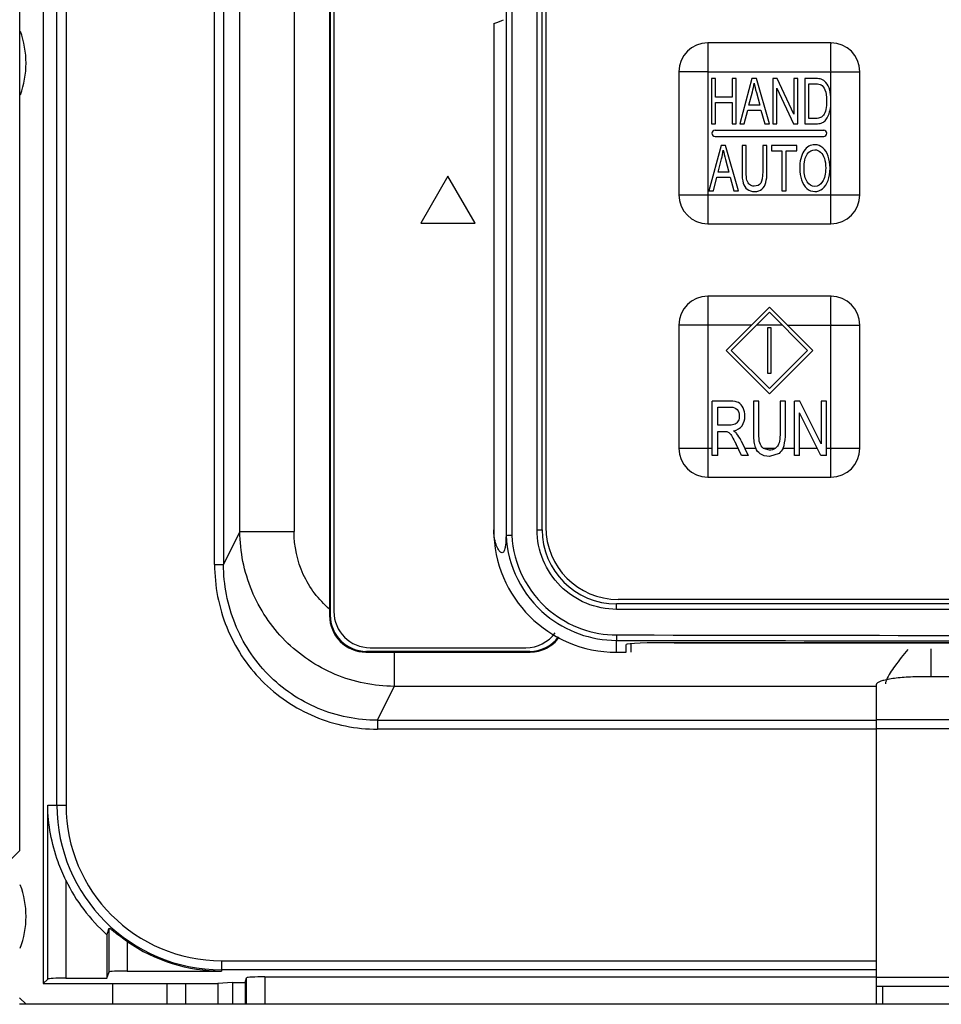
# Model space of a CAD drawing. Header units: millimetres. Extents: x 0 to 2200, y 0 to 2000.
# Tile 18 of 52: x 834 to 885, y 959 to 1013. Entities that reach past the tile are written whole.
import ezdxf

# ---------------------------------------------------------------- set-up
doc = ezdxf.new("R2010")
doc.units = ezdxf.units.MM
doc.header["$LTSCALE"] = 130.37037
doc.layers.get('0').update_dxf_attribs({"linetype": 'CONTINUOUS'})
doc.layers.add('00_COMPONENTS', color=7, linetype='CONTINUOUS')
doc.layers.add('03_AXES', color=7, linetype='CONTINUOUS')

msp = doc.modelspace()

# ---------------------------------------------------------------- linework, layer by layer
at = {"color": 3, "linetype": 'CONTINUOUS'}
for p, q in [((833.817, 967.282), (833.817, 1098.582)), ((830.817, 964.282), (833.817, 967.282)), ((834.166, 958.782), (833.813, 959.135)), ((964.163, 958.783), (833.813, 958.782))]:
    msp.add_line(p, q, dxfattribs=at)
at = {"color": 9, "linetype": 'CONTINUOUS'}
for p, q in [((838.967, 958.782), (838.967, 959.93)), ((842.967, 959.93), (842.967, 958.782))]:
    msp.add_line(p, q, dxfattribs=at)
at = {"color": 7, "linetype": 'CONTINUOUS'}
msp.add_line((841.967, 958.782), (841.967, 959.93), dxfattribs=at)
at = {"layer": '00_COMPONENTS', "color": 7, "linetype": 'CONTINUOUS'}
for p, q in [((835.113, 1098.283), (835.113, 959.93)), ((860.672, 1097.719), (860.672, 984.688)), ((862.667, 985.003), (862.667, 1097.403)), ((862.867, 1097.253), (862.867, 985.153)), ((850.932, 1014.818), (850.932, 980.248)), ((850.967, 1014.783), (850.967, 980.283)), ((851.167, 1014.583), (851.167, 980.483)), ((859.996, 1012.968), (859.996, 985.003)), ((878.617, 1011.903), (871.817, 1011.903)), ((870.217, 1010.303), (870.217, 1003.503)), ((880.217, 1003.503), (880.217, 1010.303)), ((872.017, 1009.928), (872.017, 1007.428)), ((872.248, 1009.928), (872.017, 1009.928)), ((872.248, 1008.902), (872.248, 1009.928)), ((873.158, 1009.928), (873.158, 1008.902)), ((873.389, 1009.928), (873.158, 1009.928)), ((873.389, 1007.428), (873.389, 1009.928)), ((874.255, 1009.928), (873.583, 1007.428)), ((874.504, 1009.928), (874.255, 1009.928)), ((875.221, 1007.428), (874.504, 1009.928)), ((875.403, 1009.928), (875.403, 1007.428)), ((875.641, 1009.928), (875.403, 1009.928)), ((876.56, 1007.966), (875.641, 1009.928)), ((876.56, 1009.928), (876.56, 1007.966)), ((876.782, 1009.928), (876.56, 1009.928)), ((876.782, 1007.428), (876.782, 1009.928)), ((877.171, 1009.928), (877.171, 1007.428)), ((877.774, 1009.928), (877.171, 1009.928)), ((877.403, 1007.723), (877.403, 1009.633)), ((877.403, 1009.633), (877.77, 1009.633)), ((874.088, 1008.455), (874.28, 1009.188)), ((874.498, 1009.147), (874.681, 1008.455)), ((875.625, 1007.428), (875.625, 1009.393)), ((875.625, 1009.393), (876.544, 1007.428)), ((873.158, 1008.902), (872.248, 1008.902)), ((872.248, 1007.428), (872.248, 1008.607)), ((872.248, 1008.607), (873.158, 1008.607)), ((873.158, 1008.607), (873.158, 1007.428)), ((878.618, 1008.692), (878.617, 1008.78)), ((878.617, 1008.598), (878.618, 1008.692)), ((873.829, 1007.428), (874.021, 1008.186)), ((874.021, 1008.186), (874.753, 1008.186)), ((874.681, 1008.455), (874.088, 1008.455)), ((874.753, 1008.186), (874.957, 1007.428)), ((872.017, 1007.428), (872.248, 1007.428)), ((873.158, 1007.428), (873.389, 1007.428)), ((873.583, 1007.428), (873.829, 1007.428)), ((874.957, 1007.428), (875.221, 1007.428)), ((875.403, 1007.428), (875.625, 1007.428)), ((876.544, 1007.428), (876.782, 1007.428)), ((877.171, 1007.428), (877.803, 1007.428)), ((877.776, 1007.723), (877.403, 1007.723)), ((872.217, 1007.078), (878.217, 1007.078)), ((872.217, 1006.728), (878.217, 1006.728)), ((872.552, 1006.228), (871.88, 1003.728)), ((872.801, 1006.228), (872.552, 1006.228)), ((873.518, 1003.728), (872.801, 1006.228)), ((873.706, 1006.228), (873.706, 1004.784)), ((873.938, 1006.228), (873.706, 1006.228)), ((873.938, 1004.786), (873.938, 1006.228)), ((874.851, 1006.228), (874.851, 1004.786)), ((875.083, 1006.228), (874.851, 1006.228)), ((875.083, 1004.784), (875.083, 1006.228)), ((875.337, 1006.228), (875.337, 1005.933)), ((876.724, 1006.228), (875.337, 1006.228)), ((875.337, 1005.933), (875.913, 1005.933)), ((875.913, 1005.933), (875.913, 1003.728)), ((876.145, 1003.728), (876.145, 1005.933)), ((876.145, 1005.933), (876.724, 1005.933)), ((876.724, 1005.933), (876.724, 1006.228)), ((872.385, 1004.755), (872.577, 1005.488)), ((872.795, 1005.447), (872.978, 1004.755)), ((872.978, 1004.755), (872.385, 1004.755)), ((857.467, 1004.531), (855.967, 1001.933)), ((858.967, 1001.933), (857.467, 1004.531)), ((872.126, 1003.728), (872.318, 1004.486)), ((872.318, 1004.486), (873.05, 1004.486)), ((873.05, 1004.486), (873.254, 1003.728)), ((871.88, 1003.728), (872.126, 1003.728)), ((873.254, 1003.728), (873.518, 1003.728)), ((875.913, 1003.728), (876.145, 1003.728)), ((855.967, 1001.933), (858.967, 1001.933)), ((871.817, 1001.903), (878.617, 1001.903)), ((878.617, 997.903), (871.817, 997.903)), ((875.217, 997.295), (872.825, 994.903)), ((875.217, 997.295), (877.608, 994.903)), ((875.217, 997.012), (873.108, 994.903)), ((875.217, 997.012), (877.325, 994.903)), ((870.217, 996.303), (870.217, 989.503)), ((875.117, 996.153), (875.117, 993.653)), ((875.317, 996.153), (875.117, 996.153)), ((875.317, 993.653), (875.317, 996.153)), ((880.217, 989.503), (880.217, 996.303)), ((872.825, 994.903), (875.217, 992.512)), ((875.217, 992.795), (873.108, 994.903)), ((877.325, 994.903), (875.217, 992.795)), ((875.217, 992.512), (877.608, 994.903)), ((875.117, 993.653), (875.317, 993.653)), ((872.064, 989.103), (872.064, 992.103)), ((873.062, 992.103), (872.064, 992.103)), ((872.362, 990.779), (872.362, 991.772)), ((872.362, 991.772), (873.074, 991.772)), ((874.334, 992.103), (874.334, 990.37)), ((874.632, 992.103), (874.334, 992.103)), ((874.632, 990.372), (874.632, 992.103)), ((875.806, 992.103), (875.806, 990.372)), ((876.104, 992.103), (875.806, 992.103)), ((876.104, 990.37), (876.104, 992.103)), ((876.596, 989.103), (876.596, 992.103)), ((876.902, 992.103), (876.596, 992.103)), ((878.084, 989.748), (876.902, 992.103)), ((878.084, 992.103), (878.084, 989.748)), ((878.369, 992.103), (878.084, 992.103)), ((878.369, 989.103), (878.369, 992.103)), ((876.882, 989.103), (876.882, 991.461)), ((878.064, 989.103), (876.882, 991.461)), ((873.002, 990.779), (872.362, 990.779)), ((872.362, 989.103), (872.362, 990.436)), ((872.362, 990.436), (872.707, 990.436)), ((873.673, 989.103), (873.375, 989.728)), ((873.656, 989.92), (874.047, 989.103)), ((874.419, 989.617), (874.462, 989.503)), ((874.881, 989.503), (875.198, 989.41)), ((875.666, 989.609), (875.559, 989.503)), ((875.97, 989.503), (876.027, 989.652)), ((872.362, 989.103), (872.064, 989.103)), ((874.047, 989.103), (873.673, 989.103)), ((875.749, 989.218), (875.224, 989.052)), ((876.882, 989.103), (876.596, 989.103)), ((878.369, 989.103), (878.064, 989.103)), ((871.817, 987.903), (878.617, 987.903)), ((933.166, 980.903), (866.767, 980.903)), ((933.067, 981.153), (866.867, 981.153)), ((867.317, 978.232), (867.317, 978.669)), ((867.567, 978.702), (867.567, 978.232)), ((930.017, 978.76), (869.917, 978.76)), ((869.967, 978.753), (929.967, 978.753)), ((852.927, 978.243), (854.502, 978.245)), ((852.966, 978.283), (861.967, 978.283)), ((853.167, 978.483), (861.767, 978.483)), ((854.502, 978.245), (862.005, 978.245)), ((866.767, 978.232), (867.317, 978.232)), ((881.117, 976.439), (881.117, 958.782)), ((896.317, 976.873), (883.617, 976.873)), ((838.636, 962.627), (838.636, 960.229)), ((835.113, 959.93), (835.362, 960.179)), ((836.361, 960.229), (838.636, 960.229)), ((838.636, 960.229), (838.75, 960.57)), ((839.749, 960.622), (844.967, 960.622)), ((846.262, 959.982), (846.35, 960.245)), ((847.349, 960.297), (881.117, 960.297)), ((835.113, 959.93), (844.766, 959.93)), ((844.764, 959.935), (844.764, 958.782)), ((845.571, 959.982), (844.765, 959.939)), ((845.571, 959.982), (845.571, 958.782)), ((845.571, 959.982), (846.262, 959.982)), ((846.262, 959.982), (846.262, 958.782)), ((881.117, 959.783), (898.817, 959.783)), ((881.486, 958.782), (881.486, 959.783))]:
    msp.add_line(p, q, dxfattribs=at)
at = {"layer": '00_COMPONENTS', "color": 9, "linetype": 'CONTINUOUS'}
for p, q in [((835.875, 969.783), (835.875, 1098.283)), ((836.374, 1098.283), (836.374, 969.783)), ((860.991, 1097.709), (860.991, 984.697)), ((862.385, 985.003), (862.385, 1097.403)), ((844.577, 983.084), (844.577, 1036.269)), ((845.076, 1036.269), (845.076, 983.084)), ((848.966, 1036.328), (848.966, 984.901)), ((845.977, 984.901), (845.977, 1035.908)), ((871.817, 1011.904), (871.817, 1003.503)), ((871.817, 1010.303), (880.217, 1010.303)), ((878.617, 1008.78), (878.617, 1010.303)), ((878.617, 1001.903), (878.617, 1008.598)), ((870.216, 1003.503), (878.617, 1003.503)), ((871.817, 997.904), (871.817, 989.503)), ((874.225, 996.303), (871.817, 996.303)), ((875.925, 996.303), (874.508, 996.303)), ((876.208, 996.303), (880.217, 996.303)), ((878.617, 987.903), (878.617, 996.303)), ((870.216, 989.503), (872.064, 989.503)), ((872.362, 989.503), (873.482, 989.503)), ((873.855, 989.503), (874.462, 989.503)), ((874.881, 989.503), (875.559, 989.503)), ((875.97, 989.503), (876.596, 989.503)), ((876.882, 989.503), (877.863, 989.503)), ((878.369, 989.503), (878.617, 989.503)), ((845.977, 984.901), (845.076, 983.084)), ((845.977, 984.901), (848.966, 984.901)), ((862.385, 985.003), (862.667, 985.003)), ((844.577, 983.084), (845.076, 983.084)), ((850.932, 980.248), (850.967, 980.283)), ((933.15, 980.603), (866.783, 980.603)), ((866.767, 978.232), (866.767, 978.888)), ((852.927, 978.243), (852.966, 978.283)), ((854.502, 978.245), (854.502, 976.346)), ((862.005, 978.245), (861.967, 978.283)), ((884.127, 978.416), (884.127, 976.873)), ((853.574, 974.476), (854.502, 976.346)), ((881.117, 976.346), (854.502, 976.346)), ((853.574, 974.476), (853.574, 973.983)), ((853.574, 974.476), (881.117, 974.476)), ((881.117, 974.513), (898.817, 974.513)), ((881.117, 973.983), (853.574, 973.983)), ((881.117, 974.02), (898.817, 974.02)), ((835.362, 960.179), (835.362, 969.783)), ((835.362, 969.783), (836.374, 969.783)), ((836.361, 965.632), (836.361, 960.229)), ((838.75, 960.57), (838.75, 962.984)), ((839.749, 962.252), (839.749, 960.622)), ((844.967, 961.191), (844.967, 960.622)), ((844.967, 961.191), (881.117, 961.191)), ((881.117, 960.691), (844.967, 960.691)), ((846.35, 958.782), (846.35, 960.245)), ((847.349, 960.297), (847.349, 958.782)), ((881.117, 960.283), (898.817, 960.283))]:
    msp.add_line(p, q, dxfattribs=at)
at = {"layer": '00_COMPONENTS', "color": 7, "linetype": 'CONTINUOUS'}
for centre, radius, start, end in [((871.818, 1010.303), 1.601, 90.0355, 179.968), ((878.616, 1010.302), 1.601, 0.0355, 89.968), ((872.217, 1006.903), 0.175, 90, 270), ((878.217, 1006.903), 0.175, 270, 90), ((871.818, 1003.504), 1.601, 180.0355, 269.968), ((878.616, 1003.504), 1.601, 270.0355, 359.968), ((871.818, 996.303), 1.601, 90.0355, 179.968), ((878.616, 996.302), 1.601, 0.0355, 89.968), ((871.818, 989.504), 1.601, 180.0355, 269.968), ((878.616, 989.504), 1.601, 270.0355, 359.968), ((866.867, 985.153), 4, 180, 270), ((866.767, 985.003), 6.771, 180, 270), ((866.767, 985.003), 4.1, 180.0001, 270), ((853.167, 980.483), 2, 180, 270), ((866.778, 985.002), 6.113, 230.5445, 269.8968), ((861.767, 980.483), 2, 270, 324.1452), ((844.967, 969.783), 9.555, 205.7525, 228.5009), ((709.208, 1004.043), 135.893, 342.25583, 342.41389), ((844.967, 969.783), 9.161, 235.2858, 270)]:
    msp.add_arc(centre, radius, start, end, dxfattribs=at)
at = {"layer": '00_COMPONENTS', "color": 9, "linetype": 'CONTINUOUS'}
for centre, radius, start, end in [((866.779, 985.003), 6.115, 182.9226, 230.5446), ((866.8, 985.003), 5.817, 183.0113, 230.6211), ((866.795, 984.997), 5.809, 230.6236, 269.8871), ((899.967, 18124.687), 17145.53, 269.8891099, 270.1108901), ((899.967, 18141.419), 17162.563, 269.8891654, 270.1108346), ((844.967, 969.783), 9.092, 180, 270), ((844.967, 969.783), 8.593, 180, 270)]:
    msp.add_arc(centre, radius, start, end, dxfattribs=at)
at = {"layer": '00_COMPONENTS', "color": 7, "linetype": 'CONTINUOUS'}
for centre, major_axis, ratio, start_param, end_param in [((489.276, 1013.364), (371.413, 0), 0.017478, -0.061087, -0.028602), ((852.967, 980.283), (1.415, 1.415), 0.999695, 2.356334, 3.926852), ((861.966, 980.283), (1.415, -1.415), 0.999695, -0.785259, 0.146129), ((869.917, 978.669), (2.6, 0), 0.034944, 7.853982, 9.424778), ((869.967, 978.669), (2.4, 0), 0.034944, 1.570796, 1.59165), ((836.361, 960.176), (1, 0), 0.052431, 1.570796, 3.089233), ((839.749, 960.569), (1, 0), 0.052431, 1.570796, 3.124139), ((847.349, 960.244), (1, 0), 0.052431, 1.570796, 3.124139)]:
    msp.add_ellipse(centre, major_axis=major_axis, ratio=ratio, start_param=start_param, end_param=end_param, dxfattribs=at)
at = {"layer": '00_COMPONENTS', "color": 9, "linetype": 'CONTINUOUS'}
for points, knots in [([(878.617, 1010.303), (878.63, 1010.316), (878.609, 1010.36), (878.622, 1010.428), (878.615, 1010.519), (878.617, 1010.626), (878.616, 1010.768), (878.617, 1010.946), (878.616, 1011.215), (878.62, 1011.535), (878.611, 1011.684), (878.625, 1011.95), (878.617, 1011.903)], [0, 0, 0, 0, 0.033934, 0.067295, 0.134633, 0.201684, 0.268483, 0.401234, 0.532625, 0.789048, 0.910311, 1, 1, 1, 1]), ([(871.817, 1010.303), (871.804, 1010.317), (871.76, 1010.296), (871.692, 1010.308), (871.601, 1010.302), (871.494, 1010.304), (871.352, 1010.303), (871.175, 1010.304), (870.965, 1010.303), (870.759, 1010.303), (870.589, 1010.304), (870.457, 1010.303), (870.376, 1010.304), (870.316, 1010.303), (870.272, 1010.306), (870.247, 1010.298), (870.217, 1010.31), (870.217, 1010.303)], [0, 0, 0, 0, 0.033934, 0.067295, 0.134632, 0.201683, 0.268482, 0.401232, 0.532623, 0.66221, 0.789046, 0.85074, 0.910309, 0.938688, 0.965279, 0.988181, 1, 1, 1, 1]), ([(871.817, 1003.503), (871.804, 1003.491), (871.824, 1003.447), (871.812, 1003.379), (871.818, 1003.288), (871.816, 1003.181), (871.817, 1003.039), (871.817, 1002.862), (871.816, 1002.585), (871.818, 1002.313), (871.815, 1002.082), (871.819, 1001.97), (871.813, 1001.922), (871.817, 1001.903)], [0, 0, 0, 0, 0.033934, 0.067294, 0.134632, 0.201682, 0.268481, 0.40123, 0.532621, 0.789044, 0.910308, 0.965278, 1, 1, 1, 1]), ([(878.617, 1003.503), (878.629, 1003.49), (878.673, 1003.511), (878.741, 1003.498), (878.832, 1003.505), (878.939, 1003.503), (879.081, 1003.504), (879.258, 1003.503), (879.468, 1003.503), (879.675, 1003.503), (879.844, 1003.504), (879.977, 1003.503), (880.057, 1003.504), (880.117, 1003.503), (880.161, 1003.506), (880.186, 1003.498), (880.217, 1003.51), (880.217, 1003.503)], [0, 0, 0, 0, 0.033934, 0.067295, 0.134632, 0.201683, 0.268482, 0.401232, 0.532623, 0.66221, 0.789046, 0.85074, 0.910309, 0.938688, 0.965279, 0.988181, 1, 1, 1, 1]), ([(878.617, 996.303), (878.63, 996.316), (878.609, 996.36), (878.622, 996.428), (878.615, 996.519), (878.617, 996.626), (878.616, 996.768), (878.617, 996.946), (878.616, 997.215), (878.62, 997.535), (878.611, 997.684), (878.625, 997.95), (878.617, 997.903)], [0, 0, 0, 0, 0.033934, 0.067295, 0.134633, 0.201684, 0.268483, 0.401234, 0.532625, 0.789048, 0.910311, 1, 1, 1, 1]), ([(871.817, 996.303), (871.804, 996.317), (871.76, 996.296), (871.692, 996.308), (871.601, 996.302), (871.494, 996.304), (871.352, 996.303), (871.175, 996.304), (870.965, 996.303), (870.759, 996.303), (870.589, 996.304), (870.457, 996.303), (870.376, 996.304), (870.316, 996.303), (870.272, 996.306), (870.247, 996.298), (870.217, 996.31), (870.217, 996.303)], [0, 0, 0, 0, 0.033934, 0.067295, 0.134632, 0.201683, 0.268482, 0.401232, 0.532623, 0.66221, 0.789046, 0.85074, 0.910309, 0.938688, 0.965279, 0.988181, 1, 1, 1, 1]), ([(871.817, 989.503), (871.804, 989.491), (871.824, 989.447), (871.812, 989.379), (871.818, 989.288), (871.816, 989.181), (871.817, 989.039), (871.817, 988.862), (871.816, 988.585), (871.818, 988.313), (871.815, 988.082), (871.819, 987.97), (871.813, 987.922), (871.817, 987.903)], [0, 0, 0, 0, 0.033934, 0.067294, 0.134632, 0.201682, 0.268481, 0.40123, 0.532621, 0.789044, 0.910308, 0.965278, 1, 1, 1, 1]), ([(878.617, 989.503), (878.629, 989.49), (878.673, 989.511), (878.741, 989.498), (878.832, 989.505), (878.939, 989.503), (879.081, 989.504), (879.258, 989.503), (879.468, 989.503), (879.675, 989.503), (879.844, 989.504), (879.977, 989.503), (880.057, 989.504), (880.117, 989.503), (880.161, 989.506), (880.186, 989.498), (880.217, 989.51), (880.217, 989.503)], [0, 0, 0, 0, 0.033934, 0.067295, 0.134632, 0.201683, 0.268482, 0.401232, 0.532623, 0.66221, 0.789046, 0.85074, 0.910309, 0.938688, 0.965279, 0.988181, 1, 1, 1, 1]), ([(854.502, 976.346), (853.392, 976.352), (851.15, 976.805), (848.322, 978.714), (846.43, 981.553), (845.983, 983.792), (845.977, 984.901)], [0, 0, 0, 0, 0.250093, 0.500196, 0.750184, 1, 1, 1, 1]), ([(850.932, 980.611), (850.319, 981.132), (849.312, 982.464), (848.966, 984.094), (848.966, 984.901)], [0, 0, 0, 0, 0.499317, 1, 1, 1, 1]), ([(866.783, 980.603), (866.212, 980.604), (865.055, 980.832), (863.594, 981.811), (862.614, 983.273), (862.386, 984.431), (862.385, 985.003)], [0, 0, 0, 0, 0.249835, 0.499742, 0.749805, 1, 1, 1, 1]), ([(844.577, 983.084), (844.578, 981.906), (845.033, 979.525), (847.017, 976.494), (850.014, 974.456), (852.396, 973.983), (853.574, 973.983)], [0, 0, 0, 0, 0.250075, 0.500068, 0.750021, 1, 1, 1, 1]), ([(853.574, 974.476), (852.461, 974.475), (850.209, 974.921), (847.375, 976.848), (845.503, 979.717), (845.075, 981.969), (845.076, 983.084)], [0, 0, 0, 0, 0.249916, 0.499783, 0.749779, 1, 1, 1, 1]), ([(866.783, 980.603), (866.783, 980.642), (866.781, 980.71), (866.782, 980.81), (866.77, 980.857), (866.775, 980.903), (866.767, 980.903)], [0, 0, 0, 0, 0.380745, 0.70473, 0.921143, 1, 1, 1, 1]), ([(866.783, 979.188), (866.783, 979.151), (866.781, 979.082), (866.781, 978.988), (866.771, 978.931), (866.774, 978.893), (866.767, 978.888)], [0, 0, 0, 0, 0.373123, 0.693051, 0.91181, 1, 1, 1, 1])]:
    msp.add_open_spline(points, degree=3, knots=knots, dxfattribs=at)
at = {"layer": '00_COMPONENTS', "color": 7, "linetype": 'CONTINUOUS'}
for points in [[(874.28, 1009.188), (874.321, 1009.345), (874.352, 1009.506), (874.374, 1009.666)], [(874.374, 1009.666), (874.401, 1009.529), (874.443, 1009.358), (874.498, 1009.147)], [(877.77, 1009.633), (877.908, 1009.633), (878.008, 1009.616), (878.07, 1009.582)], [(878.086, 1009.892), (878.014, 1009.916), (877.91, 1009.928), (877.774, 1009.928)], [(878.342, 1009.713), (878.271, 1009.799), (878.186, 1009.859), (878.086, 1009.892)], [(878.549, 1009.286), (878.503, 1009.459), (878.434, 1009.601), (878.342, 1009.713)], [(878.07, 1009.582), (878.156, 1009.534), (878.229, 1009.439), (878.288, 1009.299)], [(878.288, 1009.299), (878.348, 1009.159), (878.379, 1008.958), (878.379, 1008.697)], [(878.617, 1008.78), (878.611, 1008.967), (878.588, 1009.135), (878.549, 1009.286)], [(878.379, 1008.697), (878.379, 1008.508), (878.364, 1008.348), (878.333, 1008.215)], [(878.571, 1008.187), (878.597, 1008.309), (878.612, 1008.446), (878.617, 1008.598)], [(878.333, 1008.215), (878.302, 1008.082), (878.26, 1007.978), (878.205, 1007.899)], [(878.452, 1007.823), (878.5, 1007.918), (878.54, 1008.041), (878.571, 1008.187)], [(878.047, 1007.769), (877.982, 1007.739), (877.891, 1007.723), (877.776, 1007.723)], [(877.803, 1007.428), (877.908, 1007.428), (878.002, 1007.442), (878.083, 1007.47)], [(878.205, 1007.899), (878.166, 1007.843), (878.113, 1007.8), (878.047, 1007.769)], [(878.083, 1007.47), (878.164, 1007.498), (878.235, 1007.541), (878.292, 1007.596)], [(878.292, 1007.596), (878.349, 1007.65), (878.403, 1007.727), (878.452, 1007.823)], [(872.577, 1005.488), (872.617, 1005.645), (872.648, 1005.806), (872.671, 1005.966)], [(872.671, 1005.966), (872.697, 1005.829), (872.74, 1005.658), (872.795, 1005.447)], [(877.125, 1005.92), (876.969, 1005.684), (876.891, 1005.36), (876.891, 1004.946)], [(877.729, 1006.273), (877.482, 1006.273), (877.28, 1006.155), (877.125, 1005.92)], [(877.306, 1005.746), (877.425, 1005.906), (877.565, 1005.988), (877.73, 1005.988)], [(878.165, 1006.106), (878.036, 1006.216), (877.89, 1006.273), (877.729, 1006.273)], [(877.73, 1005.988), (877.845, 1005.988), (877.949, 1005.945), (878.042, 1005.862)], [(878.042, 1005.862), (878.135, 1005.778), (878.205, 1005.661), (878.253, 1005.509)], [(878.462, 1005.645), (878.394, 1005.843), (878.295, 1005.997), (878.165, 1006.106)], [(877.13, 1004.941), (877.13, 1005.316), (877.188, 1005.586), (877.306, 1005.746)], [(878.253, 1005.509), (878.301, 1005.357), (878.326, 1005.18), (878.326, 1004.977)], [(878.565, 1004.975), (878.565, 1005.224), (878.53, 1005.447), (878.462, 1005.645)], [(873.706, 1004.784), (873.706, 1004.518), (873.728, 1004.31), (873.772, 1004.156)], [(873.979, 1004.305), (873.951, 1004.407), (873.938, 1004.567), (873.938, 1004.786)], [(874.851, 1004.786), (874.851, 1004.472), (874.814, 1004.259), (874.742, 1004.15)], [(875.022, 1004.186), (875.062, 1004.332), (875.083, 1004.532), (875.083, 1004.784)], [(876.891, 1004.946), (876.891, 1004.726), (876.924, 1004.518), (876.991, 1004.322)], [(877.299, 1004.228), (877.186, 1004.402), (877.13, 1004.639), (877.13, 1004.941)], [(878.326, 1004.977), (878.326, 1004.654), (878.269, 1004.405), (878.157, 1004.231)], [(878.457, 1004.294), (878.529, 1004.494), (878.565, 1004.721), (878.565, 1004.975)], [(873.772, 1004.156), (873.817, 1004.003), (873.891, 1003.887), (873.996, 1003.807)], [(874.125, 1004.067), (874.056, 1004.122), (874.008, 1004.203), (873.979, 1004.305)], [(874.807, 1003.824), (874.911, 1003.916), (874.982, 1004.037), (875.022, 1004.186)], [(876.991, 1004.322), (877.058, 1004.124), (877.156, 1003.969), (877.286, 1003.855)], [(877.727, 1003.969), (877.555, 1003.969), (877.413, 1004.054), (877.299, 1004.228)], [(878.157, 1004.231), (878.044, 1004.056), (877.901, 1003.969), (877.727, 1003.969)], [(878.153, 1003.839), (878.284, 1003.942), (878.386, 1004.093), (878.457, 1004.294)], [(873.996, 1003.807), (874.1, 1003.727), (874.234, 1003.686), (874.398, 1003.686)], [(874.378, 1003.984), (874.278, 1003.984), (874.194, 1004.012), (874.125, 1004.067)], [(874.742, 1004.15), (874.669, 1004.039), (874.548, 1003.984), (874.378, 1003.984)], [(874.398, 1003.686), (874.567, 1003.686), (874.703, 1003.732), (874.807, 1003.824)], [(877.286, 1003.855), (877.415, 1003.742), (877.563, 1003.686), (877.728, 1003.686)], [(877.728, 1003.686), (877.879, 1003.686), (878.021, 1003.737), (878.153, 1003.839)], [(873.519, 992.022), (873.415, 992.075), (873.261, 992.103), (873.062, 992.103)], [(873.074, 991.772), (873.24, 991.772), (873.363, 991.725), (873.439, 991.634)], [(873.768, 991.736), (873.706, 991.872), (873.624, 991.968), (873.519, 992.022)], [(873.863, 991.285), (873.863, 991.449), (873.831, 991.6), (873.768, 991.736)], [(873.439, 991.634), (873.516, 991.543), (873.556, 991.426), (873.556, 991.285)], [(873.556, 991.285), (873.556, 991.187), (873.536, 991.097), (873.496, 991.015)], [(873.708, 990.747), (873.811, 990.892), (873.863, 991.072), (873.863, 991.285)], [(873.321, 990.835), (873.244, 990.798), (873.137, 990.779), (873.002, 990.779)], [(873.229, 990.468), (873.444, 990.507), (873.604, 990.599), (873.708, 990.747)], [(873.496, 991.015), (873.456, 990.933), (873.398, 990.872), (873.321, 990.835)], [(872.707, 990.436), (872.784, 990.436), (872.839, 990.429), (872.873, 990.419)], [(872.873, 990.419), (872.919, 990.405), (872.964, 990.378), (873.008, 990.341)], [(873.008, 990.341), (873.053, 990.303), (873.103, 990.235), (873.159, 990.14)], [(873.159, 990.14), (873.215, 990.045), (873.289, 989.909), (873.375, 989.728)], [(873.408, 990.318), (873.367, 990.368), (873.307, 990.417), (873.229, 990.468)], [(873.656, 989.92), (873.578, 990.08), (873.495, 990.213), (873.408, 990.318)], [(874.334, 990.37), (874.334, 990.051), (874.362, 989.801), (874.419, 989.617)], [(874.686, 989.795), (874.649, 989.918), (874.632, 990.11), (874.632, 990.372)], [(875.806, 990.372), (875.806, 989.996), (875.758, 989.74), (875.666, 989.609)], [(876.027, 989.652), (876.078, 989.828), (876.104, 990.067), (876.104, 990.37)], [(874.707, 989.197), (874.601, 989.273), (874.52, 989.375), (874.462, 989.503)], [(875.198, 989.41), (875.348, 989.41), (875.468, 989.441), (875.559, 989.503)], [(875.97, 989.503), (875.917, 989.391), (875.844, 989.296), (875.749, 989.218)], [(875.224, 989.052), (875.013, 989.052), (874.841, 989.101), (874.707, 989.197)]]:
    msp.add_open_spline(points, degree=3, dxfattribs=at)
for points, knots in [([(874.881, 989.503), (874.878, 989.506), (874.786, 989.573), (874.722, 989.672), (874.686, 989.795)], [0, 0, 0, 0, 0.031888, 1, 1, 1, 1]), ([(860.672, 984.688), (860.668, 984.505), (860.662, 984.238), (860.61, 983.931), (860.557, 983.776), (860.449, 983.711), (860.332, 983.78), (860.221, 983.935), (860.045, 984.34), (859.996, 984.724), (859.996, 985.003)], [0, 0, 0, 0, 0.224934, 0.326841, 0.384576, 0.420784, 0.462848, 0.533735, 0.657439, 1, 1, 1, 1]), ([(860.672, 984.688), (860.704, 984.685), (860.81, 984.701), (860.917, 984.695), (860.991, 984.697)], [0, 0, 0, 0, 0.300238, 1, 1, 1, 1]), ([(850.932, 980.248), (850.931, 979.739), (851.349, 978.673), (852.415, 978.242), (852.927, 978.243)], [0, 0, 0, 0, 0.498315, 1, 1, 1, 1]), ([(862.005, 978.245), (862.314, 978.245), (862.94, 978.393), (863.428, 978.811), (863.61, 979.06)], [0, 0, 0, 0, 0.500762, 1, 1, 1, 1]), ([(882.869, 978.393), (882.618, 978.092), (882.192, 977.55), (881.791, 976.974), (881.68, 976.695)], [0, 0, 0, 0, 0.566182, 1, 1, 1, 1]), ([(883.617, 976.873), (883.298, 976.873), (882.833, 976.858), (882.244, 976.805), (881.87, 976.753), (881.561, 976.69), (881.352, 976.628), (881.229, 976.569), (881.157, 976.523), (881.117, 976.471), (881.117, 976.439)], [0, 0, 0, 0, 0.368684, 0.535862, 0.683242, 0.805634, 0.899187, 0.934565, 0.962504, 1, 1, 1, 1]), ([(881.68, 976.695), (881.672, 976.675), (881.648, 976.609), (881.629, 976.539), (881.627, 976.488)], [0, 0, 0, 0, 0.288595, 1, 1, 1, 1]), ([(836.361, 965.632), (836.202, 965.962), (835.648, 967.281), (835.38, 968.721), (835.362, 969.783)], [0, 0, 0, 0, 0.256624, 1, 1, 1, 1]), ([(839.749, 962.252), (839.631, 962.334), (839.409, 962.494), (839.143, 962.697), (838.966, 962.834), (838.854, 962.923), (838.805, 962.952), (838.752, 962.994), (838.75, 962.984)], [0, 0, 0, 0, 0.34774, 0.664461, 0.798628, 0.906237, 0.976458, 1, 1, 1, 1])]:
    msp.add_open_spline(points, degree=3, knots=knots, dxfattribs=at)
at = {"layer": '03_AXES', "color": 7, "linetype": 'CONTINUOUS'}
for centre, start, end in [((829.167, 1010.782), 339.5547, 20.4453), ((829.167, 963.632), 339.4796, 20.4905)]:
    msp.add_arc(centre, 5, start, end, dxfattribs=at)

doc.saveas('drawing.dxf')
